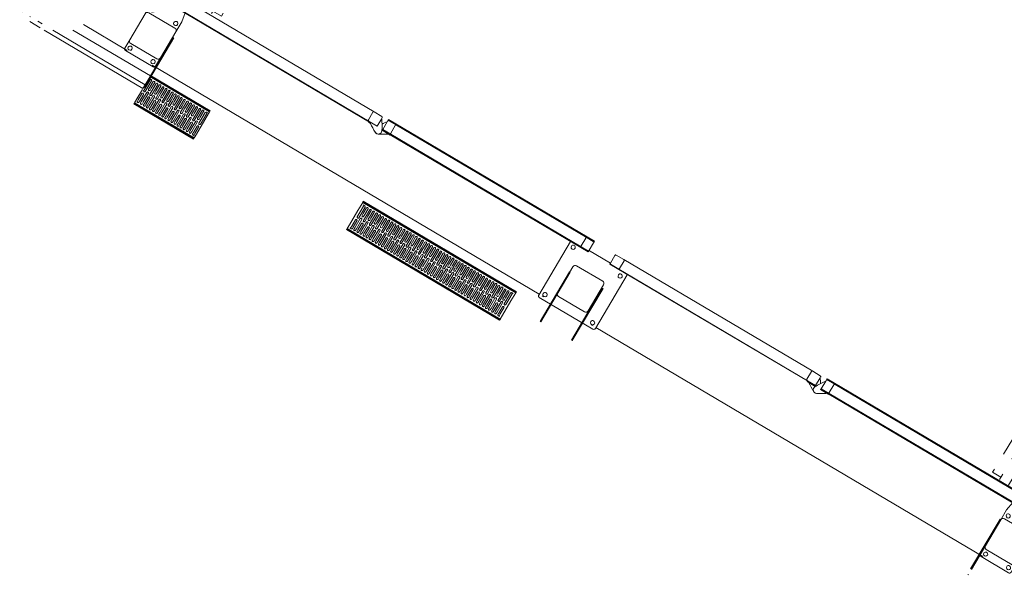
# Model space of a CAD drawing. Header units: metres. Extents: x 90929.1 to 91021.7, y 464820.1 to 464912.3.
# Tile 1 of 63: x 90929.1 to 90934.6, y 464831.5 to 464834.6. Entities that reach past the tile are written whole.
import ezdxf

# ---------------------------------------------------------------- set-up
doc = ezdxf.new("R2010")
doc.units = ezdxf.units.M
doc.linetypes.add('Dash', pattern=[6.35, 3.175, -3.175])
for name, color, linetype, lineweight in [('A-DOOR', 31, 'Continuous', 9), ('A-DOOR-FRAM', 31, 'Continuous', 9), ('A-DOOR-HDLN', 31, 'Dash', 9), ('A-FLOR', 192, 'Continuous', 9), ('A-GENM', 13, 'Continuous', 9), ('A-WALL', 113, 'Continuous', 9), ('A-WALL-FNSH', 113, 'Continuous', 9)]:
    doc.layers.add(name, color=color, linetype=linetype, lineweight=lineweight)

# ---------------------------------------------------------------- blocks, each defined once
blk = doc.blocks.new('31_D_speedgate_aangepast - 31_D_speedgate_aangepast-9166176-Situatie Nieuw')
at = {"layer": 'A-DOOR'}
for p, q in [((521.6, 305), (-770, 305)), ((-770, 305), (-770, 303)), ((-770, 303), (525.5, 303)), ((1955, 305), (663.4, 305)), ((663.4, 303), (1955, 303)), ((1955, 303), (1955, 305)), ((3386.6, 305), (2095, 305)), ((2095, 305), (2095, 303)), ((2095, 303), (3386.6, 303)), ((4820, 305), (3528.4, 305)), ((3528.4, 303), (4820, 303)), ((4820, 303), (4820, 305))]:
    blk.add_line(p, q, dxfattribs=at)
at = {"layer": 'A-DOOR-FRAM'}
for p, q in [((-812.8, 359.6), (-868.9, 252.2)), ((-765, 365), (-803.9, 365)), ((-770, 360), (-770, 310)), ((-715, 365), (-765, 365)), ((519.5, 365), (-715, 365)), ((-710, 310), (-710, 360)), ((514.5, 360), (514.5, 310)), ((569.5, 365), (519.5, 365)), ((574.5, 355.2), (574.5, 305)), ((610.5, 370), (610.5, 355.2)), ((610.5, 370), (1955, 370)), ((610.5, 305), (610.5, 355.2)), ((665.5, 365), (615.5, 365)), ((660.5, 310), (660.5, 360)), ((1900, 365), (665.5, 365)), ((1950, 365), (1900, 365)), ((1905, 360), (1905, 310)), ((1955, 300), (1955, 370)), ((2095, 360), (2095, 310)), ((2150, 365), (2100, 365)), ((3384.5, 365), (2150, 365)), ((2155, 310), (2155, 360)), ((3379.5, 360), (3379.5, 310)), ((3434.5, 365), (3384.5, 365)), ((3439.5, 355.2), (3439.5, 305)), ((3475.5, 370), (3475.5, 355.2)), ((3475.5, 370), (4820, 370)), ((3475.5, 305), (3475.5, 355.2)), ((3530.5, 365), (3480.5, 365)), ((3525.5, 310), (3525.5, 360)), ((4765, 365), (3530.5, 365)), ((4815, 365), (4765, 365)), ((4770, 360), (4770, 310)), ((4853.9, 365), (4818.5, 365)), ((4820, 300), (4820, 370)), ((4918.9, 252.2), (4862.8, 359.6)), ((-765, 305), (-715, 305)), ((-670, 250), (-679.2, 303)), ((574.5, 305), (521.6, 305)), ((521.6, 305), (521.6, 299)), ((521.6, 305), (521.6, 299)), ((521.6, 305), (521.6, 299)), ((521.6, 305), (521.6, 299)), ((521.6, 299), (533.4, 299)), ((521.6, 299), (533.4, 299)), ((521.6, 299), (533.4, 299)), ((533.4, 299), (521.6, 299)), ((610.5, 305), (663.4, 305)), ((610.5, 305), (610.5, 299)), ((663.4, 299), (610.5, 299)), ((663.4, 299), (663.4, 305)), ((1955, 300), (663.4, 300)), ((1840, 300), (1840, -50)), ((1900, 305), (1950, 305)), ((2095, 310), (1953.2, 310)), ((2100, 305), (2150, 305)), ((2210, -50), (2210, 300)), ((3386.6, 305), (3439.5, 305)), ((3386.6, 305), (3386.6, 299)), ((3439.5, 299), (3386.6, 299)), ((3439.5, 299), (3439.5, 305)), ((3475.5, 305), (3528.4, 305)), ((3475.5, 305), (3475.5, 299)), ((3525.3, 305), (3475.5, 305)), ((3528.4, 299), (3475.5, 299)), ((3528.4, 299), (3528.4, 305)), ((4820, 300), (3528.4, 300)), ((4729.2, 303), (4720, 250)), ((4765, 305), (4815, 305)), ((-870, 247.5), (-870, 185)), ((-670, 185), (-670, 250)), ((4720, 250), (4720, 185)), ((4920, 185), (4920, 247.5)), ((-870, 185), (-870, 15)), ((-685, 200), (-855, 200)), ((-670, 15), (-670, 185)), ((1925, 185), (1925, 15)), ((2110, 200), (1940, 200)), ((2125, 15), (2125, 185)), ((4720, 185), (4720, 15)), ((4905, 200), (4735, 200)), ((4920, 15), (4920, 185)), ((-870, 15), (-870, -40)), ((-855, 0), (-685, 0)), ((-670, -40), (-670, 15)), ((1940, 0), (2110, 0)), ((4720, 15), (4720, -40)), ((4735, 0), (4905, 0)), ((4920, -40), (4920, 15)), ((-860, -50), (-680, -50)), ((4730, -50), (4910, -50)), ((1850, -60), (2200, -60))]:
    blk.add_line(p, q, dxfattribs=at)
for centre, radius, start, end in [((-803.9, 355), 10, 90, 152.4472), ((-765, 360), 5, 90, 180), ((-715, 360), 5, 360, 90), ((519.5, 360), 5, 90, 180), ((569.5, 360), 5, 0, 90), ((208.4, 91.9), 450.9, 26.9535, 35.7206), ((976.6, 91.9), 450.9, 144.2794, 148.4173), ((615.5, 370), 5, 180, 270), ((665.5, 360), 5, 90, 180), ((1900, 360), 5, 0, 90), ((1950, 370), 5, 270, 0), ((2100, 360), 5, 90, 180), ((2150, 360), 5, 0, 90), ((3384.5, 360), 5, 90, 180), ((3434.5, 360), 5, 0, 90), ((3073.4, 91.9), 450.9, 31.5827, 35.7206), ((3841.6, 91.9), 450.9, 144.2794, 153.0465), ((3480.5, 370), 5, 180, 270), ((3530.5, 360), 5, 90, 180), ((4765, 360), 5, 0, 90), ((4815, 370), 5, 270, 0), ((4853.9, 355), 10, 27.5528, 90), ((-765, 310), 5, 180, 270), ((-715, 310), 5, 270, 360), ((519.5, 310), 5, 180, 270), ((810.5, 710.9), 496.4, 236.0709, 242.7971), ((569.5, 310), 5, 270, 360), ((592.5, 287.3), 20, 243.3324, 26.8198), ((374.5, 710.9), 496.4, 297.2029, 303.9291), ((665.5, 310), 5, 180, 270), ((1870, 280), 12, 0, 180), ((1870, 280), 12, 180, 360), ((1900, 310), 5, 270, 0), ((1950, 300), 5, 0, 90), ((2100, 310), 5, 180, 270), ((2150, 310), 5, 270, 0), ((2180, 275), 12, 0, 180), ((2200, 300), 10, 0, 15), ((3384.5, 310), 5, 180, 270), ((3675.5, 710.9), 496.4, 236.1157, 242.7971), ((3434.5, 310), 5, 270, 360), ((3457.5, 287.3), 20, 153.1802, 296.6676), ((3239.5, 710.9), 496.4, 297.2029, 305.1505), ((3530.5, 310), 5, 180, 270), ((4765, 310), 5, 270, 0), ((4815, 300), 5, 0, 90), ((-860, 247.5), 10, 152.4472, 180), ((-845, 225), 12, 360, 180), ((-845, 225), 12, 180, 360), ((-695, 225), 12, 0, 180), ((-695, 225), 12, 180, 360), ((592.5, 287.3), 20, 253.6214, 296.6676), ((592.5, 287.3), 20, 253.6214, 282.3189), ((592.5, 287.3), 20, 253.6214, 282.3189), ((592.5, 287.3), 20, 253.6214, 282.3189), ((592.5, 287.3), 20, 257.6811, 272.0299), ((592.5, 287.3), 20, 257.6811, 272.0299), ((592.5, 287.3), 20, 257.6811, 272.0299), ((2180, 275), 12, 180, 360), ((3457.5, 287.3), 20, 243.3324, 272.0299), ((3457.5, 287.3), 20, 253.6214, 282.3189), ((3457.5, 287.3), 20, 253.6214, 282.3189), ((3457.5, 287.3), 20, 253.6214, 282.3189), ((3457.5, 287.3), 20, 257.6811, 272.0299), ((3457.5, 287.3), 20, 257.6811, 272.0299), ((3457.5, 287.3), 20, 257.6811, 272.0299), ((4745, 225), 12, 360, 180), ((4745, 225), 12, 180, 360), ((4895, 225), 12, 360, 180), ((4895, 225), 12, 180, 360), ((4910, 247.5), 10, 0, 27.5528), ((-855, 185), 15, 90, 180), ((-685, 185), 15, 360, 90), ((1940, 185), 15, 90, 180), ((2110, 185), 15, 0, 90), ((4735, 185), 15, 90, 180), ((4905, 185), 15, 0, 90), ((-855, 15), 15, 180, 270), ((-685, 15), 15, 270, 360), ((1940, 15), 15, 180, 270), ((2110, 15), 15, 270, 0), ((4735, 15), 15, 180, 270), ((4905, 15), 15, 270, 0), ((-860, -40), 10, 180, 270), ((-845, -25), 12, 0, 180), ((-845, -25), 12, 180, 360), ((-695, -25), 12, 0, 180), ((-695, -25), 12, 180, 360), ((-680, -40), 10, 270, 360), ((1850, -50), 10, 180, 270), ((1870, -30), 12, 0, 180), ((1870, -30), 12, 180, 360), ((2180, -30), 12, 360, 180), ((2180, -30), 12, 180, 0), ((2200, -50), 10, 270, 360), ((4730, -40), 10, 180, 270), ((4745, -25), 12, 0, 180), ((4745, -25), 12, 180, 0), ((4895, -25), 12, 0, 180), ((4895, -25), 12, 180, 360), ((4910, -40), 10, 270, 0)]:
    blk.add_arc(centre, radius, start, end, dxfattribs=at)
for points, knots in [([(-765, 365), (-765.4, 365), (-766.1, 364.9), (-766.9, 364.6), (-767.4, 364.4), (-767.8, 364.2), (-768.1, 363.9), (-768.5, 363.6), (-768.8, 363.3), (-769, 363), (-769.2, 362.7), (-769.3, 362.5)], [0, 0, 0, 0, 0.1666667, 0.25, 0.3333333, 0.375, 0.4166667, 0.5, 0.5416667, 0.5833333, 0.6666667, 0.6666667, 0.6666667, 0.6666667]), ([(-710, 360), (-710, 360.4), (-710.1, 361.1), (-710.4, 361.9), (-710.7, 362.5), (-711, 363), (-711.2, 363.3), (-711.5, 363.6), (-711.9, 364), (-712.3, 364.2), (-712.5, 364.3)], [0, 0, 0, 0, 0.1666667, 0.25, 0.3333333, 0.4166667, 0.4583333, 0.5, 0.5833333, 0.6666667, 0.6666667, 0.6666667, 0.6666667]), ([(515.2, 362.5), (515.3, 362.7), (515.5, 363), (515.7, 363.3), (516, 363.6), (516.4, 364), (516.9, 364.3), (517.3, 364.5), (517.7, 364.7), (518.4, 364.9), (519.1, 365), (519.5, 365)], [0.3333333, 0.3333333, 0.3333333, 0.3333333, 0.4166667, 0.4583333, 0.5, 0.5833333, 0.6666667, 0.7083333, 0.75, 0.8333333, 1, 1, 1, 1]), ([(572, 364.3), (572.1, 364.3), (572.3, 364.2), (572.6, 363.9), (573, 363.6), (573.3, 363.3), (573.5, 363), (573.8, 362.5), (574.1, 361.9), (574.4, 361.1), (574.5, 360.4), (574.5, 360)], [0.3333333, 0.3333333, 0.3333333, 0.3333333, 0.375, 0.4166667, 0.5, 0.5416667, 0.5833333, 0.6666667, 0.75, 0.8333333, 1, 1, 1, 1]), ([(610.5, 370), (610.5, 369.6), (610.6, 368.9), (610.9, 368.1), (611.2, 367.5), (611.5, 367), (611.7, 366.7), (611.9, 366.5), (612, 366.5)], [0, 0, 0, 0, 0.1666667, 0.25, 0.3333333, 0.4166667, 0.4583333, 0.5, 0.5, 0.5, 0.5]), ([(665.5, 365), (665.1, 365), (664.4, 364.9), (663.6, 364.6), (663.1, 364.4), (662.7, 364.2), (662.4, 363.9), (662.1, 363.7), (662, 363.5)], [0, 0, 0, 0, 0.1666667, 0.25, 0.3333333, 0.375, 0.4166667, 0.5, 0.5, 0.5, 0.5]), ([(1900, 365), (1900.4, 365), (1901.1, 364.9), (1901.9, 364.6), (1902.4, 364.4), (1902.8, 364.2), (1903.1, 363.9), (1903.4, 363.7), (1903.5, 363.5)], [0, 0, 0, 0, 0.1666667, 0.25, 0.3333333, 0.375, 0.4166667, 0.5, 0.5, 0.5, 0.5]), ([(1955, 370), (1955, 369.6), (1954.9, 368.9), (1954.6, 368.1), (1954.3, 367.5), (1954, 367), (1953.8, 366.7), (1953.6, 366.5), (1953.5, 366.5)], [0, 0, 0, 0, 0.1666667, 0.25, 0.3333333, 0.4166667, 0.4583333, 0.5, 0.5, 0.5, 0.5]), ([(2100, 365), (2099.6, 365), (2098.9, 364.9), (2098.1, 364.6), (2097.6, 364.4), (2097.2, 364.2), (2096.9, 363.9), (2096.5, 363.6), (2096.2, 363.3), (2096, 363), (2095.8, 362.7), (2095.7, 362.5)], [0, 0, 0, 0, 0.1666667, 0.25, 0.3333333, 0.375, 0.4166667, 0.5, 0.5416667, 0.5833333, 0.6666667, 0.6666667, 0.6666667, 0.6666667]), ([(2155, 360), (2155, 360.4), (2154.9, 361.1), (2154.6, 361.9), (2154.3, 362.5), (2154, 363), (2153.8, 363.3), (2153.5, 363.6), (2153.1, 364), (2152.7, 364.2), (2152.5, 364.3)], [0, 0, 0, 0, 0.1666667, 0.25, 0.3333333, 0.4166667, 0.4583333, 0.5, 0.5833333, 0.6666667, 0.6666667, 0.6666667, 0.6666667]), ([(3380.2, 362.5), (3380.3, 362.7), (3380.5, 363), (3380.7, 363.3), (3381, 363.6), (3381.4, 364), (3381.9, 364.3), (3382.3, 364.5), (3382.7, 364.7), (3383.4, 364.9), (3384.1, 365), (3384.5, 365)], [0.3333333, 0.3333333, 0.3333333, 0.3333333, 0.4166667, 0.4583333, 0.5, 0.5833333, 0.6666667, 0.7083333, 0.75, 0.8333333, 1, 1, 1, 1]), ([(3437, 364.3), (3437.1, 364.3), (3437.3, 364.2), (3437.6, 363.9), (3438, 363.6), (3438.3, 363.3), (3438.5, 363), (3438.8, 362.5), (3439.1, 361.9), (3439.4, 361.1), (3439.5, 360.4), (3439.5, 360)], [0.3333333, 0.3333333, 0.3333333, 0.3333333, 0.375, 0.4166667, 0.5, 0.5416667, 0.5833333, 0.6666667, 0.75, 0.8333333, 1, 1, 1, 1]), ([(3475.5, 370), (3475.5, 369.6), (3475.6, 368.9), (3475.9, 368.1), (3476.2, 367.5), (3476.5, 367), (3476.7, 366.7), (3476.9, 366.5), (3477, 366.5)], [0, 0, 0, 0, 0.1666667, 0.25, 0.3333333, 0.4166667, 0.4583333, 0.5, 0.5, 0.5, 0.5]), ([(3530.5, 365), (3530.1, 365), (3529.4, 364.9), (3528.6, 364.6), (3528.1, 364.4), (3527.7, 364.2), (3527.4, 363.9), (3527.1, 363.7), (3527, 363.5)], [0, 0, 0, 0, 0.1666667, 0.25, 0.3333333, 0.375, 0.4166667, 0.5, 0.5, 0.5, 0.5]), ([(4765, 365), (4765.4, 365), (4766.1, 364.9), (4766.9, 364.6), (4767.4, 364.4), (4767.8, 364.2), (4768.1, 363.9), (4768.4, 363.7), (4768.5, 363.5)], [0, 0, 0, 0, 0.1666667, 0.25, 0.3333333, 0.375, 0.4166667, 0.5, 0.5, 0.5, 0.5]), ([(4820, 370), (4820, 369.6), (4819.9, 368.9), (4819.6, 368.1), (4819.3, 367.5), (4819, 367), (4818.8, 366.7), (4818.6, 366.5), (4818.5, 366.5)], [0, 0, 0, 0, 0.1666667, 0.25, 0.3333333, 0.4166667, 0.4583333, 0.5, 0.5, 0.5, 0.5]), ([(-770, 310), (-770, 309.6), (-769.9, 308.9), (-769.6, 308.1), (-769.3, 307.5), (-769, 307), (-768.8, 306.7), (-768.5, 306.4), (-768.1, 306), (-767.7, 305.8), (-767.5, 305.7)], [0, 0, 0, 0, 0.1666667, 0.25, 0.3333333, 0.4166667, 0.4583333, 0.5, 0.5833333, 0.6666667, 0.6666667, 0.6666667, 0.6666667]), ([(-715, 305), (-714.6, 305), (-713.9, 305.1), (-713.1, 305.4), (-712.6, 305.6), (-712.2, 305.8), (-711.9, 306.1), (-711.5, 306.4), (-711.2, 306.7), (-711, 307), (-710.8, 307.3), (-710.7, 307.5)], [0, 0, 0, 0, 0.1666667, 0.25, 0.3333333, 0.375, 0.4166667, 0.5, 0.5416667, 0.5833333, 0.6666667, 0.6666667, 0.6666667, 0.6666667]), ([(517, 305.7), (516.9, 305.7), (516.7, 305.8), (516.4, 306.1), (516, 306.4), (515.7, 306.7), (515.5, 307), (515.2, 307.5), (514.9, 308.1), (514.6, 308.9), (514.5, 309.6), (514.5, 310)], [0.3333333, 0.3333333, 0.3333333, 0.3333333, 0.375, 0.4166667, 0.5, 0.5416667, 0.5833333, 0.6666667, 0.75, 0.8333333, 1, 1, 1, 1]), ([(573.8, 307.5), (573.7, 307.3), (573.5, 307), (573.3, 306.7), (573, 306.4), (572.6, 306), (572.2, 305.8), (572, 305.7)], [0.3333333, 0.3333333, 0.3333333, 0.3333333, 0.4166667, 0.4583333, 0.5, 0.5833333, 0.6666667, 0.6666667, 0.6666667, 0.6666667]), ([(662, 306.5), (662.1, 306.3), (662.4, 306), (662.9, 305.7), (663.3, 305.5), (663.7, 305.3), (664.4, 305.1), (665.1, 305), (665.5, 305)], [0.5, 0.5, 0.5, 0.5, 0.5833333, 0.6666667, 0.7083333, 0.75, 0.8333333, 1, 1, 1, 1]), ([(1903.5, 306.5), (1903.4, 306.3), (1903.1, 306), (1902.6, 305.7), (1902.2, 305.5), (1901.8, 305.3), (1901.1, 305.1), (1900.4, 305), (1900, 305)], [0.5, 0.5, 0.5, 0.5, 0.5833333, 0.6666667, 0.7083333, 0.75, 0.8333333, 1, 1, 1, 1]), ([(1954.3, 302.5), (1954.4, 302.3), (1954.6, 301.9), (1954.9, 301.1), (1955, 300.4), (1955, 300)], [0.6666667, 0.6666667, 0.6666667, 0.6666667, 0.75, 0.8333333, 1, 1, 1, 1]), ([(2095, 310), (2095, 309.6), (2095.1, 308.9), (2095.4, 308.1), (2095.7, 307.5), (2096, 307), (2096.2, 306.7), (2096.5, 306.4), (2096.9, 306), (2097.3, 305.8), (2097.5, 305.7)], [0, 0, 0, 0, 0.1666667, 0.25, 0.3333333, 0.4166667, 0.4583333, 0.5, 0.5833333, 0.6666667, 0.6666667, 0.6666667, 0.6666667]), ([(2150, 305), (2150.4, 305), (2151.1, 305.1), (2151.9, 305.4), (2152.4, 305.6), (2152.8, 305.8), (2153.1, 306.1), (2153.5, 306.4), (2153.8, 306.7), (2154, 307), (2154.2, 307.3), (2154.3, 307.5)], [0, 0, 0, 0, 0.1666667, 0.25, 0.3333333, 0.375, 0.4166667, 0.5, 0.5416667, 0.5833333, 0.6666667, 0.6666667, 0.6666667, 0.6666667]), ([(3382, 305.7), (3381.9, 305.7), (3381.7, 305.8), (3381.4, 306.1), (3381, 306.4), (3380.7, 306.7), (3380.5, 307), (3380.2, 307.5), (3379.9, 308.1), (3379.6, 308.9), (3379.5, 309.6), (3379.5, 310)], [0.3333333, 0.3333333, 0.3333333, 0.3333333, 0.375, 0.4166667, 0.5, 0.5416667, 0.5833333, 0.6666667, 0.75, 0.8333333, 1, 1, 1, 1]), ([(3438.8, 307.5), (3438.7, 307.3), (3438.5, 307), (3438.3, 306.7), (3438, 306.4), (3437.6, 306), (3437.2, 305.8), (3437, 305.7)], [0.3333333, 0.3333333, 0.3333333, 0.3333333, 0.4166667, 0.4583333, 0.5, 0.5833333, 0.6666667, 0.6666667, 0.6666667, 0.6666667]), ([(3527, 306.5), (3527.1, 306.3), (3527.4, 306), (3527.9, 305.7), (3528.3, 305.5), (3528.7, 305.3), (3529.4, 305.1), (3530.1, 305), (3530.5, 305)], [0.5, 0.5, 0.5, 0.5, 0.5833333, 0.6666667, 0.7083333, 0.75, 0.8333333, 1, 1, 1, 1]), ([(4768.5, 306.5), (4768.4, 306.3), (4768.1, 306), (4767.6, 305.7), (4767.2, 305.5), (4766.8, 305.3), (4766.1, 305.1), (4765.4, 305), (4765, 305)], [0.5, 0.5, 0.5, 0.5, 0.5833333, 0.6666667, 0.7083333, 0.75, 0.8333333, 1, 1, 1, 1]), ([(4819.3, 302.5), (4819.4, 302.3), (4819.6, 301.9), (4819.9, 301.1), (4820, 300.4), (4820, 300)], [0.6666667, 0.6666667, 0.6666667, 0.6666667, 0.75, 0.8333333, 1, 1, 1, 1])]:
    blk.add_open_spline(points, degree=3, knots=knots, dxfattribs=at)
at = {"layer": 'A-DOOR-HDLN'}
for p, q in [((-715, 1610), (-770, 1610)), ((-770, 1610), (-770, 375)), ((-715, 1610), (-715, 375)), ((-710, 1615), (-660, 1615)), ((-701.1, 1618.6), (-646.5, 1650.6)), ((-563.8, 1615.7), (-613.8, 1615.2)), ((-563, 1610.8), (-508, 1611.3)), ((-563, 1610.8), (-549, 375.9)), ((-508, 1611.3), (-494.2, 391.6)), ((4558, 1611.3), (4544.2, 391.6)), ((4613, 1610.8), (4558, 1611.3)), ((4613, 1610.8), (4599, 375.9)), ((4613.8, 1615.7), (4663.8, 1615.2)), ((4751.1, 1618.6), (4696.5, 1650.6)), ((4760, 1615), (4710, 1615)), ((4765, 1610), (4820, 1610)), ((4765, 1610), (4765, 375)), ((4820, 1610), (4820, 375)), ((-655, 375), (-655, 1582)), ((-609, 375.3), (-622.7, 1582)), ((4659, 375.3), (4672.6, 1577)), ((4705, 375), (4705, 1577)), ((-549.2, 390.9), (-494.2, 391.6)), ((4599.2, 390.9), (4544.2, 391.6)), ((-770, 375), (-715, 375)), ((4820, 375), (4765, 375))]:
    blk.add_line(p, q, dxfattribs=at)
for centre, radius, start, end in [((-637, 1633), 20, 63.767, 207.2544), ((-187.4, 1874.6), 530.4, 208.2156, 215.3248), ((-823.2, 1253.3), 442.9, 55.3483, 63.8772), ((4873.2, 1253.3), 442.9, 116.1228, 124.6517), ((4237.4, 1874.6), 530.4, 324.6752, 331.7844), ((4687, 1633), 20, 332.7456, 116.233), ((-1096.3, 1878), 540.6, 325.2287, 328.1917), ((5146.3, 1878), 540.6, 211.8083, 214.7713)]:
    blk.add_arc(centre, radius, start, end, dxfattribs=at)
blk = doc.blocks.new('lijngoot 1000 - lijngoot 1000-9881464-Situatie Nieuw')
at = {"layer": 'A-GENM'}
for p, q in [((0, -4.3), (0, 0)), ((0, 0), (1000, 0)), ((1000, 0), (1000, -4.3)), ((0, -4.3), (1000, -4.3)), ((1000, -7.3), (0, -7.3)), ((0, -7.3), (0, -59.6)), ((10.1, -17.5), (20.9, -17.5)), ((15, -59.6), (15, -22.5)), ((25, -22.5), (25, -59.6)), ((35, -59.6), (35, -22.5)), ((45, -22.5), (45, -59.6)), ((55, -59.6), (55, -22.5)), ((65, -22.5), (65, -59.6)), ((75, -59.6), (75, -22.5)), ((85, -22.5), (85, -59.6)), ((95, -59.6), (95, -22.5)), ((105, -22.5), (105, -59.6)), ((115, -59.6), (115, -22.5)), ((125, -22.5), (125, -59.6)), ((135, -59.6), (135, -22.5)), ((145, -22.5), (145, -59.6)), ((155, -59.6), (155, -22.5)), ((165, -22.5), (165, -59.6)), ((175, -59.6), (175, -22.5)), ((185, -22.5), (185, -59.6)), ((195, -59.6), (195, -22.5)), ((205, -22.5), (205, -59.6)), ((215, -59.6), (215, -22.5)), ((225, -22.5), (225, -59.6)), ((235, -59.6), (235, -22.5)), ((245, -22.5), (245, -59.6)), ((255, -59.6), (255, -22.5)), ((265, -22.5), (265, -59.6)), ((275, -59.6), (275, -22.5)), ((285, -22.5), (285, -59.6)), ((295, -59.6), (295, -22.5)), ((305, -22.5), (305, -59.6)), ((315, -59.6), (315, -22.5)), ((325, -22.5), (325, -59.6)), ((335, -59.6), (335, -22.5)), ((345, -22.5), (345, -59.6)), ((355, -57.3), (355, -22.5)), ((365, -22.5), (365, -59.6)), ((375, -59.6), (375, -22.5)), ((385, -22.5), (385, -59.6)), ((395, -59.6), (395, -22.5)), ((405, -22.5), (405, -59.6)), ((415, -59.6), (415, -22.5)), ((425, -22.5), (425, -59.6)), ((435, -59.6), (435, -22.5)), ((445, -22.5), (445, -59.6)), ((455, -59.6), (455, -22.5)), ((465, -22.5), (465, -59.6)), ((475, -59.6), (475, -22.5)), ((485, -22.5), (485, -59.6)), ((495, -59.6), (495, -22.5)), ((505, -22.5), (505, -59.6)), ((515, -59.6), (515, -22.5)), ((525, -22.5), (525, -59.6)), ((535, -59.6), (535, -22.5)), ((545, -22.5), (545, -59.6)), ((555, -59.6), (555, -22.5)), ((565, -22.5), (565, -59.6)), ((575, -59.6), (575, -22.5)), ((585, -22.5), (585, -59.6)), ((595, -59.6), (595, -22.5)), ((605, -22.5), (605, -59.6)), ((615, -59.6), (615, -22.5)), ((625, -22.5), (625, -59.5)), ((635, -53.6), (635, -22.5)), ((645, -22.5), (645, -59.6)), ((655, -59.6), (655, -22.5)), ((665, -22.5), (665, -59.6)), ((675, -59.6), (675, -22.5)), ((685, -22.5), (685, -59.6)), ((695, -59.6), (695, -22.5)), ((705, -22.5), (705, -59.6)), ((715, -59.6), (715, -22.5)), ((725, -22.5), (725, -59.6)), ((735, -59.6), (735, -22.5)), ((745, -22.5), (745, -59.6)), ((755, -59.6), (755, -22.5)), ((765, -22.5), (765, -59.6)), ((775, -59.6), (775, -22.5)), ((785, -22.5), (785, -59.6)), ((795, -59.6), (795, -22.5)), ((805, -22.5), (805, -59.6)), ((815, -59.6), (815, -22.5)), ((825, -22.5), (825, -59.6)), ((835, -59.6), (835, -22.5)), ((845, -22.5), (845, -59.6)), ((855, -59.6), (855, -22.5)), ((865, -22.5), (865, -59.6)), ((875, -59.6), (875, -22.5)), ((885, -22.5), (885, -59.6)), ((895, -59.6), (895, -22.5)), ((905, -22.5), (905, -59.6)), ((915, -59.6), (915, -22.5)), ((925, -22.5), (925, -59.6)), ((935, -59.6), (935, -22.5)), ((945, -22.5), (945, -59.6)), ((955, -59.6), (955, -22.5)), ((965, -22.5), (965, -59.6)), ((975, -59.6), (975, -22.5)), ((979.1, -17.5), (989.9, -17.5)), ((985, -22.5), (985, -59.6)), ((1000, -59.6), (1000, -7.3)), ((0, -59.6), (0, -153.3)), ((15, -92.5), (15, -59.6)), ((25, -59.6), (25, -92.5)), ((35, -72.5), (35, -59.6)), ((35, -153.3), (35, -92.5)), ((45, -59.6), (45, -72.5)), ((45, -92.5), (45, -153.3)), ((55, -92.5), (55, -59.6)), ((65, -59.6), (65, -92.5)), ((75, -72.5), (75, -59.6)), ((75, -153.3), (75, -92.5)), ((85, -59.6), (85, -72.5)), ((85, -92.5), (85, -153.3)), ((95, -92.5), (95, -59.6)), ((105, -59.6), (105, -92.5)), ((115, -72.5), (115, -59.6)), ((115, -153.3), (115, -92.5)), ((125, -59.6), (125, -72.5)), ((125, -92.5), (125, -153.3)), ((135, -92.5), (135, -59.6)), ((145, -59.6), (145, -92.5)), ((155, -72.5), (155, -59.6)), ((155, -153.3), (155, -92.5)), ((165, -59.6), (165, -72.5)), ((165, -92.5), (165, -153.3)), ((175, -92.5), (175, -59.6)), ((185, -59.6), (185, -92.5)), ((195, -72.5), (195, -59.6)), ((195, -153.3), (195, -92.5)), ((205, -59.6), (205, -72.5)), ((205, -92.5), (205, -153.3)), ((215, -92.5), (215, -59.6)), ((225, -59.6), (225, -92.5)), ((235, -72.5), (235, -59.6)), ((235, -153.3), (235, -92.5)), ((245, -59.6), (245, -72.5)), ((245, -92.5), (245, -153.3)), ((255, -92.5), (255, -59.6)), ((265, -59.6), (265, -92.5)), ((275, -72.5), (275, -59.6)), ((275, -153.3), (275, -92.5)), ((285, -59.6), (285, -72.5)), ((285, -92.5), (285, -153.3)), ((295, -92.5), (295, -59.6)), ((305, -59.6), (305, -92.5)), ((315, -72.5), (315, -59.6)), ((315, -153.3), (315, -92.5)), ((325, -59.6), (325, -72.5)), ((325, -92.5), (325, -153.3)), ((335, -92.5), (335, -59.6)), ((345, -59.6), (345, -92.5)), ((355, -72.5), (355, -59.6)), ((355, -153.3), (355, -92.5)), ((365, -59.6), (365, -72.5)), ((365, -92.5), (365, -153.3)), ((375, -92.5), (375, -59.6)), ((385, -59.6), (385, -92.5)), ((395, -72.5), (395, -59.6)), ((395, -153.3), (395, -92.5)), ((405, -59.6), (405, -72.5)), ((405, -92.5), (405, -153.3)), ((415, -92.5), (415, -59.6)), ((425, -59.6), (425, -92.5)), ((435, -72.5), (435, -59.6)), ((435, -153.3), (435, -92.5)), ((445, -59.6), (445, -72.5)), ((445, -92.5), (445, -153.3)), ((455, -92.5), (455, -59.6)), ((465, -59.6), (465, -92.5)), ((475, -72.5), (475, -59.6)), ((475, -148.2), (475, -92.5)), ((485, -59.6), (485, -72.5)), ((485, -92.5), (485, -153.3)), ((495, -92.5), (495, -59.6)), ((505, -59.6), (505, -92.5)), ((515, -72.5), (515, -59.6)), ((515, -153.3), (515, -92.5)), ((525, -59.6), (525, -72.5)), ((525, -92.5), (525, -153.3)), ((535, -92.5), (535, -59.6)), ((545, -59.6), (545, -92.5)), ((555, -72.5), (555, -59.6)), ((555, -153.3), (555, -92.5)), ((565, -59.6), (565, -72.5)), ((565, -92.5), (565, -153.3)), ((575, -92.5), (575, -59.6)), ((585, -59.6), (585, -92.5)), ((595, -72.5), (595, -59.6)), ((595, -153.3), (595, -92.5)), ((605, -59.6), (605, -72.5)), ((605, -92.5), (605, -153.3)), ((615, -92.5), (615, -65.4)), ((625, -59.6), (625, -92.5)), ((635, -72.5), (635, -59.6)), ((635, -153.3), (635, -92.5)), ((645, -59.6), (645, -72.5)), ((645, -92.5), (645, -153.3)), ((655, -92.5), (655, -59.6)), ((665, -59.6), (665, -92.5)), ((675, -72.5), (675, -59.6)), ((675, -153.3), (675, -92.5)), ((685, -59.6), (685, -72.5)), ((685, -92.5), (685, -153.3)), ((695, -92.5), (695, -59.6)), ((705, -59.6), (705, -92.5)), ((715, -72.5), (715, -59.6)), ((715, -153.3), (715, -92.5)), ((725, -59.6), (725, -72.5)), ((725, -92.5), (725, -153.3)), ((735, -92.5), (735, -59.6)), ((745, -59.6), (745, -92.5)), ((755, -72.5), (755, -59.6)), ((755, -153.3), (755, -92.5)), ((765, -59.6), (765, -72.5)), ((765, -92.5), (765, -153.3)), ((775, -92.5), (775, -59.6)), ((785, -59.6), (785, -92.5)), ((795, -72.5), (795, -59.6)), ((795, -153.3), (795, -92.5)), ((805, -59.6), (805, -72.5)), ((805, -92.5), (805, -153.3)), ((815, -92.5), (815, -59.6)), ((825, -59.6), (825, -92.5)), ((835, -72.5), (835, -59.6)), ((835, -153.3), (835, -92.5)), ((845, -59.6), (845, -72.5)), ((845, -92.5), (845, -153.3)), ((855, -92.5), (855, -59.6)), ((865, -59.6), (865, -92.5)), ((875, -72.5), (875, -59.6)), ((875, -153.3), (875, -92.5)), ((885, -59.6), (885, -72.5)), ((885, -92.5), (885, -153.3)), ((895, -92.5), (895, -59.6)), ((905, -59.6), (905, -92.5)), ((915, -72.5), (915, -59.6)), ((915, -153.3), (915, -92.5)), ((925, -59.6), (925, -72.5)), ((925, -92.5), (925, -153.3)), ((935, -92.5), (935, -59.6)), ((945, -60.1), (945, -92.5)), ((955, -72.5), (955, -59.6)), ((955, -153.3), (955, -92.5)), ((965, -59.6), (965, -72.5)), ((965, -92.5), (965, -153.3)), ((975, -92.5), (975, -59.6)), ((985, -59.6), (985, -92.5)), ((1000, -153), (1000, -59.6)), ((0, -153.3), (0, -177.7)), ((15, -153.3), (15, -112.5)), ((15, -162.5), (15, -153.3)), ((25, -112.5), (25, -153.3)), ((25, -153.3), (25, -162.5)), ((35, -162.5), (35, -153.3)), ((45, -153.3), (45, -162.5)), ((55, -153.3), (55, -112.5)), ((55, -162.5), (55, -153.3)), ((65, -112.5), (65, -153.3)), ((65, -153.3), (65, -162.5)), ((75, -162.5), (75, -153.3)), ((85, -153.3), (85, -162.5)), ((95, -153.3), (95, -112.5)), ((95, -162.5), (95, -153.3)), ((105, -112.5), (105, -153.3)), ((105, -153.3), (105, -162.5)), ((115, -162.5), (115, -153.3)), ((125, -153.3), (125, -162.5)), ((135, -153.3), (135, -112.5)), ((135, -162.5), (135, -153.3)), ((145, -112.5), (145, -153.3)), ((145, -153.3), (145, -162.5)), ((155, -162.5), (155, -153.3)), ((165, -153.3), (165, -162.5)), ((175, -153.3), (175, -112.5)), ((175, -162.5), (175, -153.3)), ((185, -112.5), (185, -153.3)), ((185, -153.3), (185, -162.5)), ((195, -162.5), (195, -153.3)), ((205, -153.3), (205, -162.5)), ((215, -153.3), (215, -112.5)), ((215, -162.5), (215, -153.3)), ((225, -112.5), (225, -153.3)), ((225, -153.3), (225, -162.5)), ((235, -162.5), (235, -153.3)), ((245, -153.3), (245, -162.5)), ((255, -153.3), (255, -112.5)), ((255, -162.5), (255, -153.3)), ((265, -112.5), (265, -153.3)), ((265, -153.3), (265, -162.5)), ((275, -162.5), (275, -153.3)), ((285, -153.3), (285, -162.5)), ((295, -153.3), (295, -112.5)), ((295, -162.5), (295, -153.3)), ((305, -112.5), (305, -153.3)), ((305, -153.3), (305, -162.5)), ((315, -162.5), (315, -153.3)), ((325, -153.3), (325, -162.5)), ((335, -153.3), (335, -112.5)), ((335, -162.5), (335, -153.3)), ((345, -112.5), (345, -153.3)), ((345, -153.3), (345, -162.5)), ((355, -162.5), (355, -153.3)), ((365, -153.3), (365, -162.5)), ((375, -153.3), (375, -112.5)), ((375, -162.5), (375, -153.3)), ((385, -112.5), (385, -153.3)), ((385, -153.3), (385, -162.5)), ((395, -162.5), (395, -153.3)), ((405, -153.3), (405, -162.5)), ((415, -153.3), (415, -112.5)), ((415, -162.5), (415, -158.7)), ((425, -112.5), (425, -153.3)), ((425, -153.3), (425, -162.5)), ((435, -162.5), (435, -153.3)), ((445, -153.3), (445, -162.5)), ((455, -153.3), (455, -112.5)), ((455, -162.5), (455, -153.3)), ((465, -112.5), (465, -153.3)), ((465, -154.2), (465, -162.5)), ((475, -162.5), (475, -153.3)), ((485, -153.3), (485, -162.5)), ((495, -153.3), (495, -112.5)), ((495, -162.5), (495, -153.3)), ((505, -112.5), (505, -153.3)), ((505, -153.3), (505, -162.5)), ((515, -162.5), (515, -153.3)), ((525, -153.3), (525, -162.5)), ((535, -153.3), (535, -112.5)), ((535, -162.5), (535, -153.3)), ((545, -112.5), (545, -153.3)), ((545, -153.3), (545, -162.5)), ((555, -162.5), (555, -153.3)), ((565, -153.3), (565, -162.5)), ((575, -153.3), (575, -112.5)), ((575, -162.5), (575, -153.3)), ((585, -112.5), (585, -153.3)), ((585, -153.3), (585, -162.5)), ((595, -162.5), (595, -153.3)), ((605, -153.3), (605, -162.5)), ((615, -153.3), (615, -112.5)), ((615, -162.5), (615, -153.3)), ((625, -112.5), (625, -153.3)), ((625, -153.3), (625, -162.5)), ((635, -162.5), (635, -153.3)), ((645, -153.3), (645, -162.5)), ((655, -153.3), (655, -112.5)), ((655, -162.5), (655, -153.3)), ((665, -112.5), (665, -153.3)), ((665, -153.3), (665, -162.5)), ((675, -162.5), (675, -153.3)), ((685, -153.3), (685, -162.5)), ((695, -153.3), (695, -112.5)), ((695, -162.5), (695, -153.3)), ((705, -112.5), (705, -153.3)), ((705, -153.3), (705, -162.5)), ((715, -162.5), (715, -153.3)), ((725, -153.3), (725, -162.5)), ((735, -153.3), (735, -112.5)), ((735, -162.5), (735, -153.3)), ((745, -112.5), (745, -153.3)), ((745, -153.3), (745, -162.5)), ((755, -162.5), (755, -153.3)), ((765, -153.3), (765, -162.5)), ((775, -153.3), (775, -112.5)), ((775, -162.5), (775, -153.3)), ((785, -112.5), (785, -153.3)), ((785, -153.3), (785, -162.5)), ((795, -162.5), (795, -153.3)), ((805, -153.3), (805, -162.5)), ((815, -153.3), (815, -112.5)), ((815, -162.5), (815, -153.3)), ((825, -112.5), (825, -153.3)), ((825, -153.3), (825, -162.5)), ((835, -162.5), (835, -153.3)), ((845, -153.3), (845, -162.5)), ((855, -153.3), (855, -112.5)), ((855, -162.5), (855, -153.3)), ((865, -112.5), (865, -153.3)), ((865, -153.3), (865, -162.5)), ((875, -162.5), (875, -153.3)), ((885, -153.3), (885, -162.5)), ((895, -153.3), (895, -112.5)), ((895, -162.5), (895, -153.3)), ((905, -112.5), (905, -153.3)), ((905, -153.3), (905, -162.5)), ((915, -162.5), (915, -153.3)), ((925, -153.3), (925, -162.5)), ((935, -153.3), (935, -112.5)), ((935, -162.5), (935, -153.3)), ((945, -112.5), (945, -153.3)), ((945, -153.3), (945, -162.5)), ((955, -162.5), (955, -153.3)), ((965, -153.3), (965, -162.5)), ((975, -153.3), (975, -112.5)), ((975, -162.5), (975, -153.3)), ((985, -112.5), (985, -153.3)), ((985, -153.3), (985, -162.5)), ((1000, -177.7), (1000, -153.3)), ((0, -177.7), (1000, -177.7)), ((0, -185), (0, -180.7)), ((0, -180.7), (1000, -180.7)), ((0, -185), (1000, -185)), ((10.1, -167.5), (20.9, -167.5)), ((979.1, -167.5), (989.9, -167.5)), ((1000, -180.7), (1000, -185))]:
    blk.add_line(p, q, dxfattribs=at)
for centre, start, end in [((20, -22.5), 0, 180), ((40, -22.5), 0, 180), ((60, -22.5), 0, 180), ((80, -22.5), 0, 180), ((100, -22.5), 0, 180), ((120, -22.5), 360, 180), ((140, -22.5), 0, 180), ((160, -22.5), 0, 180), ((180, -22.5), 0, 180), ((200, -22.5), 360, 180), ((220, -22.5), 0, 180), ((240, -22.5), 360, 180), ((260, -22.5), 0, 180), ((280, -22.5), 360, 180), ((300, -22.5), 0, 180), ((320, -22.5), 360, 180), ((340, -22.5), 0, 180), ((360, -22.5), 360, 180), ((380, -22.5), 0, 180), ((400, -22.5), 360, 180), ((420, -22.5), 0, 180), ((440, -22.5), 360, 180), ((460, -22.5), 0, 180), ((480, -22.5), 0, 180), ((500, -22.5), 0, 180), ((520, -22.5), 0, 180), ((540, -22.5), 0, 180), ((560, -22.5), 360, 180), ((580, -22.5), 0, 180), ((600, -22.5), 360, 180), ((620, -22.5), 0, 180), ((640, -22.5), 0, 180), ((660, -22.5), 0, 180), ((680, -22.5), 360, 180), ((700, -22.5), 360, 180), ((720, -22.5), 360, 180), ((740, -22.5), 360, 180), ((760, -22.5), 360, 180), ((780, -22.5), 0, 180), ((800, -22.5), 0, 180), ((820, -22.5), 0, 180), ((840, -22.5), 0, 180), ((860, -22.5), 360, 180), ((880, -22.5), 360, 180), ((900, -22.5), 0, 180), ((920, -22.5), 360, 180), ((940, -22.5), 0, 180), ((960, -22.5), 0, 180), ((980, -22.5), 0, 180), ((20, -92.5), 180, 255), ((20, -112.5), 75, 180), ((20, -92.5), 255, 0), ((20, -112.5), 60, 75), ((20, -112.5), 0, 60), ((40, -72.5), 180, 270), ((40, -92.5), 75, 180), ((40, -72.5), 270, 285), ((40, -72.5), 285, 0), ((40, -92.5), 0, 75), ((60, -92.5), 180, 255), ((60, -112.5), 75, 180), ((60, -92.5), 255, 0), ((60, -112.5), 60, 75), ((60, -112.5), 0, 60), ((80, -72.5), 180, 270), ((80, -92.5), 75, 180), ((80, -72.5), 270, 285), ((80, -72.5), 285, 0), ((80, -92.5), 0, 75), ((100, -92.5), 180, 255), ((100, -112.5), 75, 180), ((100, -92.5), 255, 0), ((100, -112.5), 60, 75), ((100, -112.5), 0, 60), ((120, -72.5), 180, 270), ((120, -92.5), 75, 180), ((120, -72.5), 270, 285), ((120, -72.5), 285, 0), ((120, -92.5), 0, 75), ((140, -92.5), 180, 240), ((140, -112.5), 75, 180), ((140, -92.5), 240, 255), ((140, -92.5), 255, 0), ((140, -112.5), 45, 75), ((140, -112.5), 15, 45), ((160, -72.5), 180, 195), ((160, -92.5), 0, 180), ((160, -72.5), 195, 210), ((160, -72.5), 210, 0), ((180, -92.5), 180, 0), ((180, -112.5), 0, 180), ((200, -72.5), 180, 195), ((200, -92.5), 0, 180), ((200, -72.5), 195, 210), ((200, -72.5), 210, 0), ((220, -92.5), 180, 0), ((220, -112.5), 0, 180), ((240, -72.5), 180, 195), ((240, -92.5), 0, 180), ((240, -72.5), 195, 210), ((240, -72.5), 210, 0), ((260, -92.5), 180, 0), ((260, -112.5), 0, 180), ((280, -72.5), 180, 195), ((280, -92.5), 360, 180), ((280, -72.5), 195, 210), ((280, -72.5), 210, 0), ((300, -92.5), 180, 0), ((300, -112.5), 0, 180), ((320, -72.5), 180, 195), ((320, -92.5), 360, 180), ((320, -72.5), 195, 0), ((340, -92.5), 180, 0), ((340, -112.5), 360, 180), ((360, -72.5), 180, 195), ((360, -92.5), 360, 180), ((360, -72.5), 195, 0), ((380, -92.5), 180, 0), ((380, -112.5), 360, 180), ((400, -72.5), 180, 195), ((400, -92.5), 360, 180), ((400, -72.5), 195, 0), ((420, -92.5), 180, 0), ((420, -112.5), 0, 180), ((440, -72.5), 180, 0), ((440, -92.5), 0, 180), ((460, -92.5), 180, 0), ((460, -112.5), 0, 180), ((480, -72.5), 180, 0), ((480, -92.5), 0, 180), ((500, -92.5), 180, 0), ((500, -112.5), 0, 180), ((520, -72.5), 180, 0), ((520, -92.5), 0, 180), ((540, -92.5), 180, 0), ((540, -112.5), 0, 180), ((560, -72.5), 180, 0), ((560, -92.5), 0, 180), ((580, -92.5), 180, 0), ((580, -112.5), 360, 180), ((600, -72.5), 180, 0), ((600, -92.5), 360, 180), ((620, -92.5), 180, 0), ((620, -112.5), 0, 180), ((640, -72.5), 180, 0), ((640, -92.5), 0, 180), ((660, -92.5), 180, 0), ((660, -112.5), 0, 180), ((680, -72.5), 180, 360), ((680, -92.5), 165, 180), ((680, -92.5), 0, 165), ((700, -92.5), 180, 0), ((700, -112.5), 0, 180), ((720, -72.5), 180, 360), ((720, -92.5), 0, 180), ((740, -92.5), 180, 0), ((740, -112.5), 360, 180), ((760, -72.5), 180, 0), ((760, -92.5), 360, 180), ((780, -92.5), 180, 0), ((780, -112.5), 0, 180), ((800, -72.5), 180, 360), ((800, -92.5), 0, 180), ((820, -92.5), 180, 0), ((820, -112.5), 0, 180), ((840, -72.5), 180, 0), ((840, -92.5), 0, 180), ((860, -92.5), 180, 0), ((860, -112.5), 360, 180), ((880, -72.5), 180, 360), ((880, -92.5), 360, 180), ((900, -92.5), 180, 0), ((900, -112.5), 0, 180), ((920, -72.5), 180, 360), ((920, -92.5), 360, 180), ((940, -92.5), 180, 0), ((940, -112.5), 0, 180), ((960, -72.5), 180, 0), ((960, -92.5), 0, 180), ((980, -92.5), 180, 0), ((980, -112.5), 360, 180), ((20, -162.5), 180, 0), ((40, -162.5), 180, 0), ((60, -162.5), 180, 0), ((80, -162.5), 180, 0), ((100, -162.5), 180, 0), ((120, -162.5), 180, 0), ((140, -162.5), 180, 0), ((140, -112.5), 0, 15), ((160, -162.5), 180, 0), ((180, -162.5), 180, 0), ((200, -162.5), 180, 0), ((220, -162.5), 180, 0), ((240, -162.5), 180, 0), ((260, -162.5), 180, 0), ((280, -162.5), 180, 0), ((300, -162.5), 180, 0), ((320, -162.5), 180, 0), ((340, -162.5), 180, 0), ((360, -162.5), 180, 0), ((380, -162.5), 180, 0), ((400, -162.5), 180, 0), ((420, -162.5), 180, 0), ((440, -162.5), 180, 0), ((460, -162.5), 180, 0), ((480, -162.5), 180, 0), ((500, -162.5), 180, 0), ((520, -162.5), 180, 0), ((540, -162.5), 180, 0), ((560, -162.5), 180, 0), ((580, -162.5), 180, 0), ((600, -162.5), 180, 0), ((620, -162.5), 180, 0), ((640, -162.5), 180, 0), ((660, -162.5), 180, 0), ((680, -162.5), 180, 0), ((700, -162.5), 180, 0), ((720, -162.5), 180, 195), ((720, -162.5), 195, 0), ((740, -162.5), 180, 0), ((760, -162.5), 180, 360), ((780, -162.5), 180, 0), ((800, -162.5), 180, 195), ((800, -162.5), 195, 0), ((820, -162.5), 180, 0), ((840, -162.5), 180, 0), ((860, -162.5), 180, 0), ((880, -162.5), 180, 195), ((880, -162.5), 195, 360), ((900, -162.5), 180, 0), ((920, -162.5), 180, 360), ((940, -162.5), 180, 0), ((960, -162.5), 180, 195), ((960, -162.5), 195, 0), ((980, -162.5), 180, 0)]:
    blk.add_arc(centre, 5, start, end, dxfattribs=at)
blk = doc.blocks.new('lijngoot 390 - lijngoot 390-9882486-Situatie Nieuw')
at = {"layer": 'A-GENM'}
for p, q in [((0, -4.3), (0, 0)), ((0, 0), (390, 0)), ((390, 0), (390, -4.3)), ((0, -4.3), (390, -4.3)), ((390, -7.3), (0, -7.3)), ((6.7, -17.5), (16, -17.5)), ((10, -59.6), (10, -22.5)), ((20, -22.5), (20, -59.6)), ((30, -59.6), (30, -22.5)), ((40, -22.5), (40, -59.6)), ((50, -59.6), (50, -22.5)), ((60, -22.5), (60, -59.6)), ((70, -59.6), (70, -22.5)), ((80, -22.5), (80, -59.6)), ((90, -59.6), (90, -22.5)), ((100, -22.5), (100, -59.6)), ((110, -59.6), (110, -22.5)), ((120, -22.5), (120, -59.6)), ((130, -59.6), (130, -22.5)), ((140, -22.5), (140, -59.6)), ((150, -59.6), (150, -22.5)), ((160, -22.5), (160, -59.6)), ((170, -59.6), (170, -22.5)), ((180, -22.5), (180, -55.4)), ((190, -59.6), (190, -22.5)), ((200, -22.5), (200, -59.6)), ((210, -59.6), (210, -22.5)), ((220, -22.5), (220, -59.6)), ((230, -59.6), (230, -22.5)), ((240, -22.5), (240, -59.6)), ((250, -59.6), (250, -22.5)), ((260, -22.5), (260, -59.6)), ((270, -59.6), (270, -22.5)), ((280, -22.5), (280, -59.6)), ((290, -59.6), (290, -22.5)), ((300, -22.5), (300, -59.6)), ((310, -59.6), (310, -22.5)), ((320, -22.5), (320, -59.6)), ((330, -59.6), (330, -22.5)), ((340, -22.5), (340, -59.6)), ((350, -59.6), (350, -22.5)), ((360, -22.5), (360, -59.6)), ((370, -59.6), (370, -22.5)), ((374, -17.5), (383.3, -17.5)), ((380, -22.5), (380, -59.6)), ((390, -59.6), (390, -7.3)), ((0, -91.2), (0, -153.3)), ((10, -92.5), (10, -59.6)), ((20, -59.6), (20, -92.5)), ((30, -72.5), (30, -59.6)), ((30, -153.3), (30, -92.5)), ((40, -59.6), (40, -72.5)), ((40, -92.5), (40, -153.3)), ((50, -92.5), (50, -59.6)), ((60, -59.6), (60, -92.5)), ((70, -72.5), (70, -59.6)), ((70, -153.3), (70, -92.5)), ((80, -59.6), (80, -72.5)), ((80, -92.5), (80, -153.3)), ((90, -92.5), (90, -59.6)), ((100, -59.6), (100, -92.5)), ((110, -72.5), (110, -59.6)), ((110, -153.3), (110, -92.5)), ((120, -59.6), (120, -72.5)), ((120, -92.5), (120, -153.3)), ((130, -92.5), (130, -59.6)), ((140, -59.6), (140, -92.5)), ((150, -72.5), (150, -59.6)), ((150, -153.3), (150, -92.5)), ((160, -59.6), (160, -72.5)), ((160, -92.5), (160, -153.3)), ((170, -92.5), (170, -61.4)), ((180, -59.6), (180, -92.5)), ((190, -72.5), (190, -59.6)), ((190, -153.3), (190, -92.5)), ((200, -59.6), (200, -72.5)), ((200, -92.5), (200, -153.3)), ((210, -92.5), (210, -59.6)), ((220, -59.6), (220, -92.5)), ((230, -72.5), (230, -59.6)), ((230, -153.3), (230, -92.5)), ((240, -59.6), (240, -72.5)), ((240, -92.5), (240, -153.3)), ((250, -92.5), (250, -59.6)), ((260, -59.6), (260, -92.5)), ((270, -72.5), (270, -59.6)), ((270, -153.3), (270, -92.5)), ((280, -59.6), (280, -72.5)), ((280, -92.5), (280, -153.3)), ((290, -92.5), (290, -59.6)), ((300, -59.6), (300, -92.5)), ((310, -72.5), (310, -59.6)), ((310, -153.3), (310, -92.5)), ((320, -59.6), (320, -72.5)), ((320, -92.5), (320, -153.3)), ((330, -92.5), (330, -59.6)), ((340, -59.6), (340, -92.5)), ((350, -72.5), (350, -59.6)), ((350, -153.3), (350, -92.5)), ((360, -59.6), (360, -72.5)), ((360, -92.5), (360, -153.3)), ((370, -92.5), (370, -59.6)), ((380, -59.6), (380, -92.5)), ((390, -153.3), (390, -59.6)), ((0, -153.3), (0, -177.7)), ((10, -153.3), (10, -112.5)), ((10, -162.5), (10, -153.3)), ((20, -112.5), (20, -153.3)), ((20, -153.3), (20, -162.5)), ((30, -162.5), (30, -153.3)), ((40, -158.8), (40, -162.5)), ((50, -153.3), (50, -112.5)), ((50, -162.5), (50, -153.3)), ((60, -112.5), (60, -153.3)), ((60, -153.3), (60, -162.5)), ((70, -162.5), (70, -153.3)), ((80, -153.3), (80, -162.5)), ((90, -153.3), (90, -112.5)), ((90, -162.5), (90, -153.3)), ((100, -112.5), (100, -153.3)), ((100, -153.3), (100, -162.5)), ((110, -162.5), (110, -153.3)), ((120, -153.3), (120, -162.5)), ((130, -153.3), (130, -112.5)), ((130, -162.5), (130, -153.3)), ((140, -112.5), (140, -153.3)), ((140, -153.3), (140, -162.5)), ((150, -162.5), (150, -153.3)), ((160, -153.3), (160, -162.5)), ((170, -153.3), (170, -112.5)), ((170, -162.5), (170, -153.3)), ((180, -112.5), (180, -153.3)), ((180, -153.3), (180, -162.5)), ((190, -162.5), (190, -153.3)), ((200, -153.3), (200, -162.5)), ((210, -153.3), (210, -112.5)), ((210, -162.5), (210, -153.3)), ((220, -112.5), (220, -153.3)), ((220, -153.3), (220, -162.5)), ((230, -162.5), (230, -153.3)), ((240, -153.3), (240, -162.5)), ((250, -153.3), (250, -112.5)), ((250, -162.5), (250, -153.3)), ((260, -112.5), (260, -153.3)), ((260, -153.3), (260, -162.5)), ((270, -162.5), (270, -153.3)), ((280, -153.3), (280, -162.5)), ((290, -153.3), (290, -112.5)), ((290, -162.5), (290, -153.3)), ((300, -112.5), (300, -153.3)), ((300, -153.3), (300, -162.5)), ((310, -162.5), (310, -153.3)), ((320, -153.3), (320, -162.5)), ((330, -153.3), (330, -112.5)), ((330, -162.5), (330, -153.3)), ((340, -112.5), (340, -153.3)), ((340, -153.3), (340, -162.5)), ((350, -162.5), (350, -153.3)), ((360, -153.3), (360, -162.5)), ((370, -153.3), (370, -112.5)), ((370, -162.5), (370, -153.3)), ((380, -112.5), (380, -153.3)), ((380, -153.3), (380, -162.5)), ((390, -177.7), (390, -153.3)), ((0, -177.7), (390, -177.7)), ((0, -185), (0, -180.7)), ((0, -180.7), (390, -180.7)), ((0, -185), (390, -185)), ((6.7, -167.5), (16, -167.5)), ((374, -167.5), (383.3, -167.5)), ((390, -180.7), (390, -185))]:
    blk.add_line(p, q, dxfattribs=at)
for centre, start, end in [((15, -22.5), 0, 180), ((35, -22.5), 0, 180), ((55, -22.5), 0, 180), ((75, -22.5), 360, 180), ((95, -22.5), 0, 180), ((115, -22.5), 0, 180), ((135, -22.5), 0, 180), ((155, -22.5), 360, 180), ((175, -22.5), 360, 180), ((195, -22.5), 360, 180), ((215, -22.5), 0, 180), ((235, -22.5), 0, 180), ((255, -22.5), 0, 180), ((275, -22.5), 360, 180), ((295, -22.5), 0, 180), ((315, -22.5), 0, 180), ((335, -22.5), 0, 180), ((355, -22.5), 360, 180), ((375, -22.5), 0, 180), ((15, -92.5), 180, 0), ((15, -112.5), 0, 180), ((35, -72.5), 180, 0), ((35, -92.5), 360, 180), ((55, -92.5), 180, 0), ((55, -112.5), 0, 180), ((75, -72.5), 180, 0), ((75, -92.5), 0, 180), ((95, -92.5), 180, 0), ((95, -112.5), 0, 180), ((115, -72.5), 180, 0), ((115, -92.5), 360, 180), ((135, -92.5), 180, 0), ((135, -112.5), 0, 180), ((155, -72.5), 180, 0), ((155, -92.5), 360, 180), ((175, -92.5), 180, 0), ((175, -112.5), 0, 180), ((195, -72.5), 180, 0), ((195, -92.5), 0, 180), ((215, -92.5), 180, 0), ((215, -112.5), 360, 180), ((235, -72.5), 180, 0), ((235, -92.5), 0, 180), ((255, -92.5), 180, 0), ((255, -112.5), 0, 180), ((275, -72.5), 180, 0), ((275, -92.5), 0, 180), ((295, -92.5), 180, 0), ((295, -112.5), 360, 180), ((315, -72.5), 180, 0), ((315, -92.5), 0, 180), ((335, -92.5), 180, 0), ((335, -112.5), 0, 180), ((355, -72.5), 180, 0), ((355, -92.5), 0, 180), ((375, -92.5), 180, 0), ((375, -112.5), 360, 180), ((15, -162.5), 180, 0), ((35, -162.5), 180, 270), ((35, -162.5), 270, 0), ((55, -162.5), 180, 240), ((55, -162.5), 255, 0), ((75, -162.5), 180, 0), ((95, -162.5), 180, 0), ((115, -162.5), 180, 270), ((115, -162.5), 270, 0), ((135, -162.5), 180, 240), ((135, -162.5), 255, 0), ((155, -162.5), 180, 0), ((175, -162.5), 180, 0), ((195, -162.5), 180, 270), ((195, -162.5), 270, 0), ((215, -162.5), 180, 240), ((215, -162.5), 255, 0), ((235, -162.5), 180, 0), ((255, -162.5), 180, 195), ((255, -162.5), 195, 225), ((255, -162.5), 225, 255), ((255, -162.5), 255, 0), ((275, -162.5), 180, 0), ((295, -162.5), 180, 0), ((315, -162.5), 180, 225), ((315, -162.5), 225, 345), ((315, -162.5), 345, 0), ((335, -162.5), 180, 240), ((335, -162.5), 240, 0), ((355, -162.5), 180, 345), ((355, -162.5), 345, 360), ((375, -162.5), 180, 195), ((375, -162.5), 195, 345), ((375, -162.5), 345, 0), ((55, -162.5), 240, 255), ((135, -162.5), 240, 255), ((215, -162.5), 240, 255)]:
    blk.add_arc(centre, 5, start, end, dxfattribs=at)
blk = doc.blocks.new('Basic Wall _ 21_kantplank - ___-10286581-Situatie Nieuw')
at = {"layer": 'A-WALL'}
for p, q in [((97531.4, 5863.3), (97533.4, 5863.3)), ((97533.4, 5863.3), (97558.4, 5863.3)), ((97533.4, 5863.3), (97533.5, 5260.8)), ((97558.4, 5863.3), (97558.5, 5218.6)), ((97533.5, 5191.3), (97533.5, 5161.1)), ((97558.5, 5191.3), (97558.5, 5124.2)), ((97533.5, 5114.6), (97533.5, 5109.4)), ((97533.6, 5058.3), (97531.6, 5058.3))]:
    blk.add_line(p, q, dxfattribs=at)

msp = doc.modelspace()

# ---------------------------------------------------------------- linework, layer by layer
at = {"layer": 'A-FLOR'}
for p, q in [((90929.4239, 464834.5523), (90929.6696, 464834.407)), ((90929.8104, 464834.3237), (90931.9865, 464833.036)), ((90932.0021, 464833.0268), (90932.0127, 464833.0205)), ((90932.2781, 464832.8635), (90932.2888, 464832.8572)), ((90932.3044, 464832.848), (90934.4805, 464831.5603))]:
    msp.add_line(p, q, dxfattribs=at)
at = {"layer": 'A-WALL'}
for p, q in [((90929.3638, 464834.5213), (90929.7994, 464834.2637)), ((90929.7994, 464834.2637), (90929.7714, 464834.2163))]:
    msp.add_line(p, q, dxfattribs=at)
at = {"layer": 'A-WALL-FNSH'}
for p, q in [((90929.9278, 464834.4807), (90929.7623, 464834.201)), ((90929.7666, 464834.1985), (90929.9321, 464834.4782)), ((90929.9321, 464834.4782), (90929.9278, 464834.4807)), ((90929.7623, 464834.201), (90929.7666, 464834.1985)), ((90932.1568, 464833.1618), (90931.9913, 464832.8821)), ((90931.9956, 464832.8795), (90932.1611, 464833.1592)), ((90932.1611, 464833.1592), (90932.1568, 464833.1618)), ((90932.3409, 464833.0703), (90932.1678, 464832.7777)), ((90932.1721, 464832.7752), (90932.3452, 464833.0678)), ((90932.3452, 464833.0678), (90932.3409, 464833.0703)), ((90931.9913, 464832.8821), (90931.9956, 464832.8795)), ((90932.1678, 464832.7777), (90932.1721, 464832.7752)), ((90934.5773, 464831.7695), (90934.4118, 464831.4898)), ((90934.4161, 464831.4872), (90934.5816, 464831.7669)), ((90934.5816, 464831.7669), (90934.5773, 464831.7695)), ((90934.3968, 464831.4588), (90934.4011, 464831.4562))]:
    msp.add_line(p, q, dxfattribs=at)

# ---------------------------------------------------------------- block references
at = {"layer": 'A-DOOR', "xscale": 0.001, "yscale": 0.001, "zscale": 0.001, "rotation": 329.3867000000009}
msp.add_blockref('31_D_speedgate_aangepast - 31_D_speedgate_aangepast-9166176-Situatie Nieuw', (90930.4252, 464834.0113), dxfattribs=at)
at = {"layer": 'A-GENM', "xscale": 0.001, "yscale": 0.001, "zscale": 0.001, "rotation": 329.3867000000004}
for name, p in [('lijngoot 390 - lijngoot 390-9882486-Situatie Nieuw', (90929.8009, 464834.2662)), ('lijngoot 1000 - lijngoot 1000-9881464-Situatie Nieuw', (90930.9971, 464833.5583))]:
    msp.add_blockref(name, p, dxfattribs=at)
at = {"layer": 'A-WALL', "xscale": 0.001, "yscale": 0.001, "zscale": 0.001, "rotation": 239.3867000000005}
msp.add_blockref('Basic Wall _ 21_kantplank - ___-10286581-Situatie Nieuw', (90974.3923, 464921.14), dxfattribs=at)

doc.saveas('drawing.dxf')
